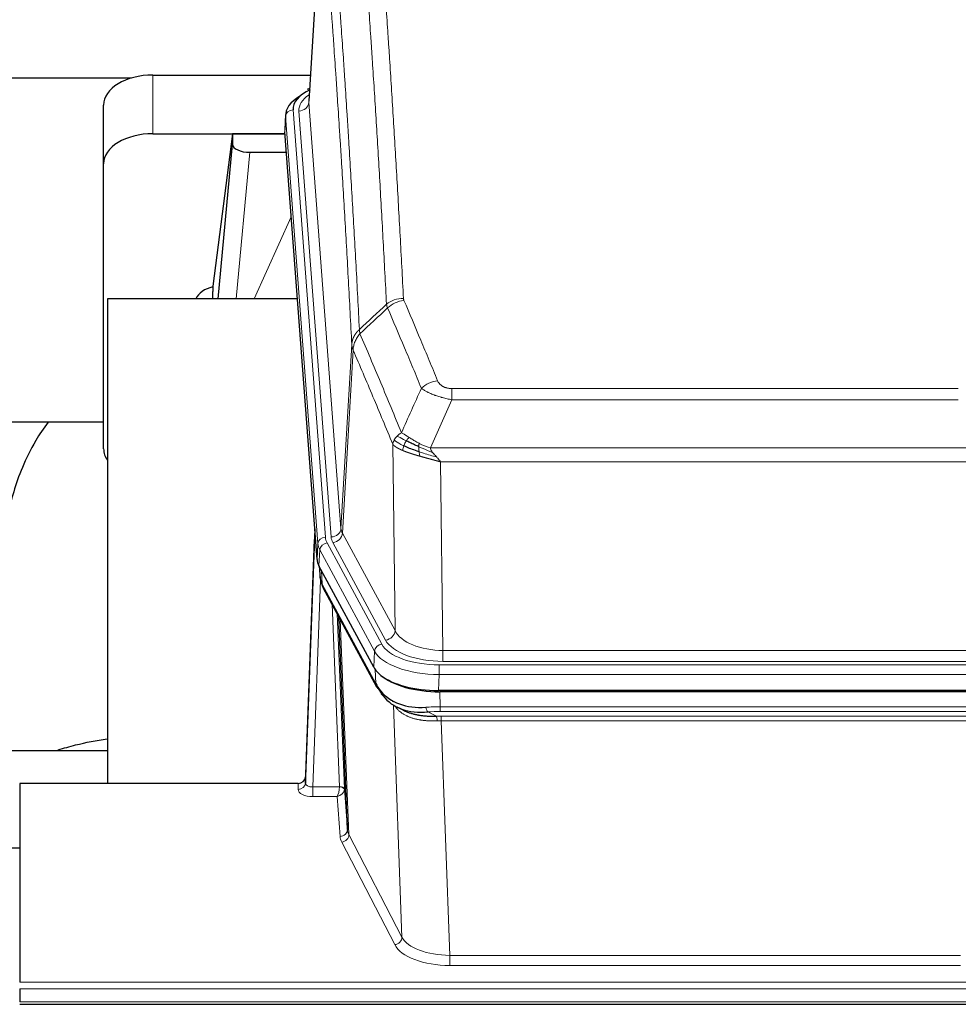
# Model space of a CAD drawing. Header units: inches. Extents: x 0 to 23760, y -13 to 16800.
# Tile 157 of 256: x 6397 to 6778, y 14203 to 14602. Entities that reach past the tile are written whole.
import ezdxf

# ---------------------------------------------------------------- set-up
doc = ezdxf.new("R2010")
doc.units = ezdxf.units.IN
doc.layers.add('1', color=7, linetype='Continuous', true_color=0xffffff)

msp = doc.modelspace()

# ---------------------------------------------------------------- linework, layer by layer
at = {"layer": '1', "color": 2, "linetype": 'Continuous', "lineweight": 25}
for p, q in [((6519.768, 14655.886), (6514.518, 14569.25)), ((6451.339, 14579.849), (6515.162, 14579.849)), ((6442.597, 14578.644), (6275.426, 14578.644)), ((6514.83, 14574.393), (6513.886, 14573.957)), ((6431.339, 14543.873), (6431.339, 14567.675)), ((6505.139, 14563.9), (6504.758, 14557.617)), ((6451.339, 14556.047), (6504.826, 14556.047)), ((6483.65, 14555.957), (6475.602, 14494.172)), ((6504.833, 14555.957), (6483.65, 14555.957)), ((6483.65, 14555.957), (6483.65, 14551.726)), ((6517.882, 14383.38), (6504.764, 14556.834)), ((6477.739, 14489.07), (6483.65, 14551.726)), ((6490.623, 14548.506), (6505.394, 14548.506)), ((6431.339, 14428.219), (6431.339, 14543.873)), ((6475.601, 14494.165), (6475.602, 14494.172)), ((6475.601, 14494.165), (6475.601, 14491.98)), ((6509.89, 14489.07), (6432.946, 14489.07)), ((6432.946, 14489.07), (6432.946, 14292.503)), ((6431.32, 14438.991), (6360.914, 14438.991)), ((6516.945, 14395.762), (6513.188, 14295.123)), ((6513.177, 14292.586), (6516.865, 14391.368)), ((6540.921, 14339.588), (6518.666, 14380.803)), ((6518.794, 14380.566), (6519.157, 14375.764)), ((6519.151, 14375.878), (6518.98, 14380.222)), ((6519.151, 14375.878), (6519.157, 14375.764)), ((6520.295, 14371.968), (6542.042, 14331.693)), ((6530.202, 14273.758), (6526.774, 14359.968)), ((6783.489, 14330.15), (6567.083, 14330.15)), ((6782.898, 14329.669), (6567.674, 14329.669)), ((6550.184, 14323.516), (6552.927, 14322.13)), ((6360.949, 14305.841), (6432.946, 14305.841)), ((6397.286, 14292.501), (6397.286, 14211.867)), ((6510.189, 14292.501), (6397.286, 14292.501)), ((6513.188, 14295.123), (6513.177, 14292.586)), ((6528.973, 14290.375), (6530.202, 14273.758)), ((6394.286, 14266.303), (6397.286, 14266.303)), ((6397.286, 14209.133), (6397.286, 14203.885)), ((6397.286, 14202.869), (6954.286, 14202.869))]:
    msp.add_line(p, q, dxfattribs=at)
at = {"layer": '1', "color": 110, "linetype": 'Continuous', "lineweight": 13}
for p, q in [((6519.77, 14655.264), (6514.522, 14568.675)), ((6451.339, 14556.047), (6451.339, 14579.849)), ((6514.522, 14568.675), (6527.589, 14395.902)), ((6508.139, 14565.683), (6521.249, 14392.323)), ((6510.53, 14565.248), (6523.597, 14392.475)), ((6505.145, 14563.113), (6504.764, 14556.834)), ((6518.255, 14389.753), (6505.145, 14563.113)), ((6490.623, 14548.506), (6485.016, 14489.071)), ((6492.428, 14489.071), (6507.369, 14522.385)), ((6527.589, 14395.902), (6531.965, 14470.578)), ((6532.522, 14468.245), (6528.17, 14393.993)), ((6572.615, 14452.697), (6777.957, 14452.697)), ((6572.615, 14448.134), (6572.615, 14452.697)), ((6777.957, 14448.134), (6572.615, 14448.134)), ((6549.522, 14354.449), (6548.564, 14430.1)), ((6563.883, 14428.654), (6786.689, 14428.654)), ((6782.576, 14422.91), (6567.996, 14422.91)), ((6567.996, 14422.91), (6568.964, 14346.414)), ((6528.17, 14393.993), (6549.522, 14354.449)), ((6517.882, 14383.38), (6518.255, 14389.753)), ((6521.947, 14390.032), (6544.121, 14348.966)), ((6545.646, 14350.641), (6524.294, 14390.184)), ((6519.04, 14387.175), (6518.666, 14380.803)), ((6541.214, 14346.11), (6519.04, 14387.175)), ((6518.797, 14380.562), (6519.151, 14375.878)), ((6519.718, 14378.856), (6519.936, 14373.298)), ((6519.3, 14374.906), (6516.169, 14291.054)), ((6519.936, 14373.298), (6541.683, 14333.023)), ((6526.976, 14291.141), (6523.953, 14365.193)), ((6526.08, 14361.253), (6528.973, 14290.375)), ((6527.32, 14358.958), (6530.787, 14271.747)), ((6540.921, 14339.588), (6541.214, 14346.11)), ((6568.964, 14342.001), (6568.964, 14346.414)), ((6568.964, 14346.414), (6781.608, 14346.414)), ((6567.376, 14340.577), (6783.196, 14340.577)), ((6567.376, 14336.672), (6567.376, 14340.577)), ((6781.608, 14342.001), (6568.964, 14342.001)), ((6541.683, 14333.023), (6541.507, 14338.658)), ((6567.376, 14336.672), (6567.083, 14330.15)), ((6783.196, 14336.672), (6567.376, 14336.672)), ((6567.674, 14329.669), (6567.865, 14323.577)), ((6552.272, 14230.132), (6548.836, 14324.272)), ((6562.841, 14321.484), (6566.295, 14319.738)), ((6567.865, 14323.577), (6782.707, 14323.577)), ((6567.865, 14321.712), (6567.865, 14323.577)), ((6782.707, 14321.712), (6567.865, 14321.712)), ((6568.207, 14317.904), (6568.207, 14319.77)), ((6568.207, 14319.77), (6782.365, 14319.77)), ((6782.365, 14317.904), (6568.207, 14317.904)), ((6568.207, 14317.904), (6571.681, 14222.729)), ((6510.178, 14290.053), (6510.189, 14292.501)), ((6516.169, 14291.054), (6516.169, 14287.139)), ((6516.169, 14291.054), (6526.975, 14291.054)), ((6516.169, 14287.139), (6526.012, 14287.139)), ((6527.205, 14270.991), (6526.012, 14287.139)), ((6549.364, 14227.069), (6527.879, 14268.684)), ((6530.787, 14271.747), (6552.272, 14230.132)), ((6571.681, 14222.729), (6778.891, 14222.729)), ((6571.681, 14222.729), (6571.681, 14218.627)), ((6778.891, 14218.627), (6571.681, 14218.627)), ((6397.286, 14211.867), (6954.286, 14211.867)), ((6397.286, 14209.133), (6954.286, 14209.133)), ((6397.286, 14203.885), (6954.286, 14203.885))]:
    msp.add_line(p, q, dxfattribs=at)
at = {"layer": '1', "color": 2, "linetype": 'Continuous', "lineweight": 25}
for centre, major_axis, ratio, start_param, end_param in [((6451.339, 14567.675), (-20, 0), 0.608706, 4.712389, 6.2831853), ((6532.158, 14566.057), (-24.034, 0.016), 0.461198, 5.4992389, 6.318352), ((6515.144, 14571.234), (1.258, -2.724), 0.6272114, 2.6666598, 3.1415983), ((6532.158, 14563.396), (-27.03, 0.194), 0.4633579, 5.618257, 6.3212481), ((6451.339, 14543.873), (-20, 0), 0.608706, 4.712389, 6.2831853), ((6490.677, 14551.751), (7.027, 0.031), 0.4617281, 3.1395348, 4.7027345), ((6478.48, 14486.991), (-10.208, 0), 0.7029015, 4.9983373, 5.9892938), ((6478.48, 14295.606), (-10.152, 515.123), 0.0020796, 5.0973576, 5.1034617), ((6451.339, 14428.219), (-20, 0), 0.608706, 0, 0.4035719), ((6544.902, 14383.819), (27.037, 0.006), 0.4611335, 3.1763491, 3.3855005), ((6546.945, 14356.089), (-27.174, 22.247), 0.2659539, 0.2482955, 0.2802758), ((6545.795, 14385.365), (26.161, 11.46), 0.4493681, 3.0159633, 3.1613144), ((6523.649, 14374.189), (3.584, 1.776), 0.8816114, 2.7716102, 3.1419462), ((6567.141, 14342.634), (27.023, 0.034), 0.4619935, 3.3853572, 3.670307), ((6567.7, 14342.143), (27.01, 0.015), 0.4618579, 3.6271853, 4.7111791), ((6567.141, 14342.634), (27.023, 0.034), 0.4619935, 3.670307, 4.7096668), ((6568.515, 14316.143), (-27.355, 20.182), 0.1876908, 0.3765826, 0.5974134), ((6545.562, 14333.593), (3.52, 1.9), 0.8606628, 3.1415888, 3.5094104), ((6565.819, 14313.281), (-23.434, 19.972), 0.1471226, 0.3626514, 0.5834823), ((6547.339, 14330.911), (3.195, 2.407), 0.6715965, 2.6043549, 3.391291), ((6567.612, 14344.961), (25.329, 12.681), 0.6929209, 3.2824386, 4.1662755), ((6567.612, 14344.961), (23.359, 16.381), 0.7286412, 3.1732971, 4.057134), ((6545.44, 14323.421), (-3.388, -2.127), 0.8041825, 3.1410453, 3.3164277), ((6510.189, 14295.214), (3, 0.002), 0.9042699, 4.7116987, 6.2488686)]:
    msp.add_ellipse(centre, major_axis=major_axis, ratio=ratio, start_param=start_param, end_param=end_param, dxfattribs=at)
at = {"layer": '1', "color": 110, "linetype": 'Continuous', "lineweight": 13}
for centre, major_axis, ratio, start_param, end_param in [((6534.55, 14565.622), (-24.034, 0.016), 0.461198, 5.6862399, 6.318352), ((6510.53, 14568.796), (3.989, 0.302), 0.8864705, 4.6454478, 6.1638843), ((6508.139, 14563.022), (2.991, 0.226), 0.8864705, 1.5038552, 3.0222916), ((6552.919, 14480.949), (-9.987, -0.512), 0.8285973, 4.6699673, 5.4273767), ((6553.106, 14480.157), (-9.188, -3.948), 0.8056434, 4.3791539, 5.1247913), ((6566.768, 14447.696), (-9.245, -3.812), 0.7933159, 4.3962573, 5.1392153), ((6523.597, 14396.023), (3.989, 0.302), 0.8864705, 4.6454478, 6.1638843), ((6547.615, 14396.414), (20.038, 0.241), 0.4621297, 3.1708089, 3.3799603), ((6516.865, 14389.215), (0.214, 6.443), 0.0117452, 0.5090713, 1.2305416), ((6521.249, 14389.662), (2.991, 0.226), 0.8864705, 1.5038552, 3.0222916), ((6545.267, 14392.713), (24.033, 0.005), 0.4611335, 3.1763491, 3.3855005), ((6547.615, 14392.866), (24.033, 0.005), 0.4611335, 3.1763491, 3.3855005), ((6524.294, 14393.732), (3.52, 1.9), 0.8606628, 4.2773553, 5.7957917), ((6519.864, 14391.277), (2.998, -0.112), 0.4302668, 3.1576572, 3.7226285), ((6545.267, 14390.052), (-27.028, 0.171), 0.4605352, 0.0378207, 0.2469722), ((6521.947, 14387.371), (2.64, 1.425), 0.8606628, 1.1357626, 2.6541991), ((6546.945, 14356.089), (-27.538, 20.422), 0.1820487, 0.3394762, 0.3714565), ((6523.815, 14373.869), (3.52, 1.9), 0.8606628, 2.7414655, 3.1415888), ((6545.646, 14354.189), (3.52, 1.9), 0.8606628, 4.2773553, 5.7957917), ((6568.885, 14357.022), (-20.002, 0.126), 0.5302672, 0.2567917, 1.5781041), ((6544.121, 14346.305), (2.64, 1.425), 0.8606628, 1.1357626, 2.6541991), ((6567.427, 14351.674), (24.02, 0.03), 0.4619935, 3.3853572, 4.7096668), ((6568.885, 14353.474), (-24.002, 0.049), 0.477994, 0.2537759, 1.5750883), ((6567.427, 14349.013), (-27.018, 0.111), 0.4567867, 0.246464, 1.5707737), ((6545.562, 14333.593), (3.52, 1.9), 0.8606628, 2.7414655, 3.1415888), ((6568.515, 14316.143), (-27.015, 0.091), 0.2751837, 4.7373543, 4.9581852), ((6562.841, 14325.319), (-0.368, 3.983), 0.2964475, 2.0527062, 2.8396422), ((6568.515, 14312.308), (-23.017, 0.318), 0.4083138, 4.7462544, 4.9670852), ((6568.997, 14309.957), (-24.025, 0.387), 0.4081206, 4.7518286, 4.8316761), ((6566.295, 14315.903), (0.131, -3.998), 0.1099517, 2.0830946, 2.8518059), ((6568.997, 14306.122), (-20.023, 0.877), 0.5868264, 4.777515, 4.8573625), ((6510.178, 14292.677), (-3, 0.013), 0.8746179, 1.5745081, 3.1116779), ((6516.182, 14292.677), (3.004, 0.138), 0.5390598, 3.1127167, 4.683513), ((6516.182, 14290.053), (6.003, 0.008), 0.4854373, 3.1388974, 4.7096937), ((6526.012, 14289.763), (0.506, 2.997), 0.2740591, 3.694004, 5.2037138), ((6526.012, 14289.763), (2.669, 1.608), 0.8008031, 4.262859, 5.7725688), ((6525.976, 14291.11), (-1.001, 0.011), 0.9036695, 3.0924532, 3.1882188), ((6526.975, 14290.193), (1.996, -0.13), 0.4297663, 0.0674602, 1.5988341), ((6526.976, 14290.28), (1.998, 0.082), 0.4302193, 0.0160628, 1.553239), ((6525.976, 14290.249), (2.996, 0.15), 0.8842154, 6.1784611, 6.2742266), ((6527.205, 14273.615), (-2.992, -0.221), 0.8740585, 1.5062672, 3.1117425), ((6550.205, 14274.012), (-20.016, 0.121), 0.4848834, 0.0387668, 0.248091), ((6550.205, 14271.388), (-23.014, 0.002), 0.4845187, 0.0358431, 0.2451673), ((6527.879, 14271.308), (-2.666, -1.376), 0.8484453, 1.1579292, 2.76165), ((6549.364, 14229.693), (-2.666, -1.376), 0.8484453, 1.1579292, 2.76165), ((6571.687, 14232.402), (-20.013, 0.104), 0.483363, 0.2476114, 1.5729934), ((6571.687, 14229.779), (23.012, 0.004), 0.4845836, 3.3866449, 4.7120269)]:
    msp.add_ellipse(centre, major_axis=major_axis, ratio=ratio, start_param=start_param, end_param=end_param, dxfattribs=at)
for points, knots in [([(6540.961, 14671.89), (6541.518, 14665.27), (6542.619, 14651.78), (6544.226, 14630.795), (6545.269, 14616.306), (6546.039, 14605.252), (6546.422, 14599.678), (6546.8, 14594.033), (6547.051, 14590.255), (6547.177, 14588.358), (6547.8, 14578.833), (6548.291, 14571.092), (6549.017, 14559.296), (6549.257, 14555.335), (6549.732, 14547.352), (6549.968, 14543.331), (6550.67, 14531.178), (6551.591, 14514.736), (6552.481, 14497.817), (6552.919, 14489.239)], [0, 0, 0, 0, 0.125, 0.25, 0.375, 0.375, 0.4375, 0.46875, 0.46875, 0.5, 0.5, 0.625, 0.625, 0.6875, 0.6875, 0.75, 0.75, 0.875, 1, 1, 1, 1]), ([(6546.051, 14486.862), (6545.613, 14495.431), (6544.722, 14512.329), (6543.8, 14528.752), (6543.097, 14540.891), (6542.861, 14544.907), (6542.384, 14552.881), (6542.144, 14556.837), (6541.418, 14568.619), (6540.926, 14576.351), (6540.301, 14585.865), (6540.176, 14587.76), (6539.925, 14591.534), (6539.546, 14597.172), (6539.163, 14602.739), (6538.391, 14613.781), (6537.347, 14628.253), (6535.738, 14649.214), (6534.635, 14662.688), (6534.077, 14669.301)], [0, 0, 0, 0, 0.125, 0.25, 0.25, 0.3125, 0.3125, 0.375, 0.375, 0.5, 0.5, 0.53125, 0.53125, 0.5625, 0.625, 0.625, 0.75, 0.875, 1, 1, 1, 1]), ([(6522.826, 14661.88), (6523.397, 14655.189), (6524.525, 14641.547), (6526.17, 14620.305), (6527.236, 14605.626), (6528.025, 14594.422), (6528.416, 14588.772), (6528.867, 14582.095), (6529.06, 14579.215), (6529.188, 14577.291), (6529.252, 14576.327), (6529.57, 14571.497), (6529.95, 14565.654), (6530.388, 14558.754), (6530.575, 14555.779), (6530.699, 14553.791), (6530.761, 14552.796), (6531.317, 14543.818), (6532.29, 14527.61), (6533.7, 14502.558), (6534.609, 14485.362), (6535.055, 14476.64)], [0, 0, 0, 0, 0.125, 0.25, 0.375, 0.375, 0.4375, 0.46875, 0.484375, 0.484375, 0.5, 0.5, 0.5625, 0.59375, 0.609375, 0.609375, 0.625, 0.625, 0.75, 0.875, 1, 1, 1, 1]), ([(6531.965, 14470.578), (6531.52, 14479.272), (6530.615, 14496.414), (6529.208, 14521.388), (6528.238, 14537.546), (6527.683, 14546.497), (6527.621, 14547.489), (6527.498, 14549.471), (6527.312, 14552.437), (6526.875, 14559.316), (6526.496, 14565.142), (6526.178, 14569.957), (6526.115, 14570.918), (6525.987, 14572.836), (6525.795, 14575.708), (6525.345, 14582.365), (6524.955, 14587.999), (6524.169, 14599.17), (6523.105, 14613.806), (6521.464, 14634.987), (6520.34, 14648.591), (6519.77, 14655.264)], [0, 0, 0, 0, 0.125, 0.25, 0.375, 0.375, 0.390625, 0.390625, 0.40625, 0.4375, 0.5, 0.5, 0.515625, 0.515625, 0.53125, 0.5625, 0.625, 0.625, 0.75, 0.875, 1, 1, 1, 1]), ([(6553.106, 14488.444), (6553.051, 14488.574), (6553.007, 14488.706), (6552.945, 14488.971), (6552.926, 14489.104), (6552.919, 14489.239)], [0, 0, 0, 0, 0.5, 0.5, 1, 1, 1, 1]), ([(6553.106, 14488.444), (6555.392, 14483.103), (6557.673, 14477.716), (6561.089, 14469.568), (6562.226, 14466.841), (6564.499, 14461.363), (6565.634, 14458.613), (6566.768, 14455.851)], [0, 0, 0, 0, 0.5, 0.5, 0.75, 0.75, 1, 1, 1, 1]), ([(6560.188, 14452.794), (6559.052, 14455.553), (6557.916, 14458.3), (6555.641, 14463.773), (6554.502, 14466.498), (6551.082, 14474.639), (6548.798, 14480.021), (6546.51, 14485.357)], [0, 0, 0, 0, 0.25, 0.25, 0.5, 0.5, 1, 1, 1, 1]), ([(6531.965, 14470.578), (6531.966, 14470.593), (6531.968, 14470.623), (6531.971, 14470.668), (6531.974, 14470.713), (6531.978, 14470.758), (6531.982, 14470.802), (6531.986, 14470.847), (6531.99, 14470.892), (6531.995, 14470.937), (6532, 14470.981), (6532.005, 14471.026), (6532.01, 14471.071), (6532.016, 14471.115), (6532.021, 14471.16), (6532.028, 14471.205), (6532.034, 14471.249), (6532.041, 14471.294), (6532.047, 14471.338), (6532.055, 14471.383), (6532.062, 14471.427), (6532.069, 14471.472), (6532.077, 14471.516), (6532.085, 14471.561), (6532.094, 14471.605), (6532.102, 14471.649), (6532.111, 14471.694), (6532.12, 14471.738), (6532.13, 14471.782), (6532.139, 14471.826), (6532.149, 14471.871), (6532.159, 14471.915), (6532.17, 14471.959), (6532.18, 14472.003), (6532.191, 14472.047), (6532.202, 14472.091), (6532.214, 14472.134), (6532.225, 14472.178), (6532.237, 14472.222), (6532.249, 14472.266), (6532.262, 14472.31), (6532.274, 14472.353), (6532.287, 14472.397), (6532.3, 14472.44), (6532.314, 14472.484), (6532.327, 14472.527), (6532.341, 14472.571), (6532.355, 14472.614), (6532.37, 14472.657), (6532.384, 14472.7), (6532.399, 14472.743), (6532.414, 14472.787), (6532.429, 14472.83), (6532.445, 14472.872), (6532.461, 14472.915), (6532.477, 14472.958), (6532.493, 14473.001), (6532.51, 14473.044), (6532.526, 14473.086), (6532.543, 14473.129), (6532.561, 14473.171), (6532.578, 14473.214), (6532.596, 14473.256), (6532.614, 14473.298), (6532.632, 14473.34), (6532.65, 14473.382), (6532.669, 14473.425), (6532.688, 14473.466), (6532.707, 14473.508), (6532.726, 14473.55), (6532.746, 14473.592), (6532.766, 14473.633), (6532.786, 14473.675), (6532.806, 14473.716), (6532.827, 14473.758), (6532.847, 14473.799), (6532.875, 14473.852), (6532.908, 14473.917), (6532.949, 14473.994), (6532.991, 14474.071), (6533.033, 14474.147), (6533.077, 14474.223), (6533.121, 14474.298), (6533.165, 14474.374), (6533.211, 14474.449), (6533.257, 14474.523), (6533.304, 14474.597), (6533.352, 14474.671), (6533.401, 14474.745), (6533.45, 14474.818), (6533.501, 14474.891), (6533.552, 14474.963), (6533.603, 14475.036), (6533.656, 14475.107), (6533.709, 14475.179), (6533.763, 14475.25), (6533.817, 14475.32), (6533.873, 14475.39), (6533.929, 14475.46), (6533.986, 14475.529), (6534.043, 14475.598), (6534.101, 14475.667), (6534.16, 14475.735), (6534.22, 14475.803), (6534.28, 14475.87), (6534.341, 14475.937), (6534.403, 14476.003), (6534.465, 14476.069), (6534.528, 14476.134), (6534.591, 14476.199), (6534.656, 14476.264), (6534.721, 14476.328), (6534.786, 14476.391), (6534.852, 14476.454), (6534.919, 14476.517), (6534.987, 14476.579), (6535.032, 14476.62), (6535.055, 14476.64)], [0, 0, 0, 0, 0.0066687, 0.0133374, 0.0200061, 0.0266746, 0.0333432, 0.0400116, 0.0466801, 0.0533484, 0.0600168, 0.066685, 0.0733532, 0.0800214, 0.0866895, 0.0933575, 0.1000255, 0.1066935, 0.1133614, 0.1200292, 0.126697, 0.1333647, 0.1400324, 0.1467001, 0.1533676, 0.1600352, 0.1667026, 0.1733701, 0.1800374, 0.1867047, 0.193372, 0.2000392, 0.2067064, 0.2133735, 0.2200405, 0.2267075, 0.2333745, 0.2400414, 0.2467082, 0.253375, 0.2600418, 0.2667085, 0.2733751, 0.2800417, 0.2867082, 0.2933747, 0.3000412, 0.3067075, 0.3133739, 0.3200401, 0.3267064, 0.3333725, 0.3400387, 0.3467047, 0.3533708, 0.3600367, 0.3667026, 0.3733685, 0.3800343, 0.3867001, 0.3933658, 0.4000315, 0.4066971, 0.4133626, 0.4200281, 0.4266936, 0.433359, 0.4400243, 0.4466896, 0.4533549, 0.4600201, 0.4666852, 0.4733503, 0.4800154, 0.4866804, 0.4933453, 0.5000102, 0.5125098, 0.5250093, 0.5375088, 0.5500082, 0.5625077, 0.5750071, 0.5875066, 0.600006, 0.6125054, 0.6250049, 0.6375043, 0.6500037, 0.6625032, 0.6750026, 0.6875021, 0.7000016, 0.7125011, 0.7250006, 0.7375001, 0.7499997, 0.7624993, 0.7749989, 0.7874985, 0.7999982, 0.812498, 0.8249977, 0.8374975, 0.8499974, 0.8624973, 0.8749972, 0.8874972, 0.8999973, 0.9124974, 0.9249976, 0.9374978, 0.9499981, 0.9624985, 0.9749989, 0.9874994, 1, 1, 1, 1]), ([(6535.267, 14474.903), (6535.192, 14475.197), (6535.149, 14475.499), (6535.091, 14476.089), (6535.075, 14476.376), (6535.055, 14476.64)], [0, 0, 0, 0, 0.5, 0.5, 1, 1, 1, 1]), ([(6532.522, 14468.245), (6532.543, 14468.828), (6532.621, 14469.416), (6532.884, 14470.582), (6533.07, 14471.161), (6533.541, 14472.293), (6533.827, 14472.845), (6534.485, 14473.909), (6534.858, 14474.42), (6535.267, 14474.903)], [0, 0, 0, 0, 0.25, 0.25, 0.5, 0.5, 0.75, 0.75, 1, 1, 1, 1]), ([(6535.267, 14474.903), (6538.089, 14468.348), (6540.905, 14461.724), (6545.118, 14451.684), (6546.521, 14448.32), (6549.323, 14441.559), (6550.723, 14438.161), (6552.12, 14434.746)], [0, 0, 0, 0, 0.5, 0.5, 0.75, 0.75, 1, 1, 1, 1]), ([(6532.522, 14468.245), (6532.517, 14468.257), (6532.506, 14468.282), (6532.491, 14468.321), (6532.476, 14468.359), (6532.461, 14468.399), (6532.445, 14468.439), (6532.43, 14468.479), (6532.415, 14468.521), (6532.399, 14468.563), (6532.384, 14468.605), (6532.369, 14468.648), (6532.353, 14468.692), (6532.338, 14468.736), (6532.323, 14468.781), (6532.307, 14468.827), (6532.292, 14468.873), (6532.277, 14468.92), (6532.262, 14468.968), (6532.248, 14469.016), (6532.233, 14469.064), (6532.219, 14469.114), (6532.204, 14469.164), (6532.19, 14469.214), (6532.176, 14469.266), (6532.163, 14469.317), (6532.149, 14469.37), (6532.129, 14469.454), (6532.103, 14469.566), (6532.074, 14469.703), (6532.051, 14469.831), (6532.031, 14469.948), (6532.016, 14470.055), (6532.003, 14470.152), (6531.993, 14470.239), (6531.985, 14470.316), (6531.979, 14470.383), (6531.974, 14470.44), (6531.971, 14470.487), (6531.968, 14470.524), (6531.967, 14470.551), (6531.966, 14470.568), (6531.965, 14470.576), (6531.965, 14470.578)], [0, 0, 0, 0, 0.0155037, 0.0313049, 0.0474035, 0.0637997, 0.0804935, 0.097485, 0.1147743, 0.1323613, 0.1502462, 0.1684289, 0.1869096, 0.2056883, 0.224765, 0.2441397, 0.2638126, 0.2837835, 0.3040527, 0.32462, 0.3454856, 0.3666494, 0.3881116, 0.409872, 0.4319308, 0.454288, 0.4769435, 0.4998975, 0.5635611, 0.6228928, 0.6778927, 0.7285606, 0.7748966, 0.8169007, 0.8545729, 0.8879131, 0.9169214, 0.9415977, 0.9619421, 0.9779545, 0.989635, 0.9969835, 1, 1, 1, 1]), ([(6548.564, 14430.1), (6547.233, 14433.341), (6545.901, 14436.566), (6543.233, 14442.986), (6541.898, 14446.18), (6537.887, 14455.717), (6535.207, 14462.012), (6532.522, 14468.245)], [0, 0, 0, 0, 0.25, 0.25, 0.5, 0.5, 1, 1, 1, 1]), ([(6572.615, 14452.697), (6572.432, 14452.697), (6572.25, 14452.702), (6571.886, 14452.72), (6571.706, 14452.735), (6571.351, 14452.773), (6571.175, 14452.797), (6570.829, 14452.855), (6570.658, 14452.89), (6570.447, 14452.94), (6570.405, 14452.95), (6570.321, 14452.971), (6570.197, 14453.004), (6570.075, 14453.04), (6569.836, 14453.115), (6569.528, 14453.224), (6569.241, 14453.351), (6569.068, 14453.436), (6569.034, 14453.453), (6568.966, 14453.489), (6568.932, 14453.506), (6568.832, 14453.561), (6568.767, 14453.598), (6568.578, 14453.711), (6568.458, 14453.789), (6568.232, 14453.952), (6568.125, 14454.036), (6567.922, 14454.208), (6567.826, 14454.297), (6567.713, 14454.411), (6567.691, 14454.434), (6567.647, 14454.48), (6567.625, 14454.504), (6567.562, 14454.574), (6567.521, 14454.621), (6567.402, 14454.762), (6567.329, 14454.858), (6567.192, 14455.051), (6567.128, 14455.149), (6566.951, 14455.445), (6566.852, 14455.647), (6566.768, 14455.851)], [0, 0, 0, 0, 0.0625, 0.0625, 0.125, 0.125, 0.1875, 0.1875, 0.25, 0.25, 0.265625, 0.265625, 0.28125, 0.3125, 0.3125, 0.375, 0.4375, 0.4375, 0.453125, 0.453125, 0.46875, 0.46875, 0.5, 0.5, 0.5625, 0.5625, 0.625, 0.625, 0.6875, 0.6875, 0.703125, 0.703125, 0.71875, 0.71875, 0.75, 0.75, 0.8125, 0.8125, 0.875, 0.875, 1, 1, 1, 1]), ([(6572.615, 14448.134), (6572.28, 14448.194), (6571.947, 14448.258), (6571.284, 14448.391), (6570.955, 14448.461), (6569.98, 14448.678), (6569.342, 14448.834), (6568.639, 14449.023), (6568.561, 14449.044), (6568.406, 14449.087), (6568.328, 14449.108), (6568.097, 14449.174), (6567.944, 14449.218), (6567.489, 14449.351), (6566.895, 14449.534), (6566.322, 14449.725), (6565.901, 14449.873), (6565.692, 14449.947), (6565.487, 14450.023), (6565.35, 14450.073), (6565.282, 14450.099), (6564.677, 14450.329), (6564.169, 14450.539), (6563.45, 14450.863), (6563.217, 14450.972), (6562.879, 14451.138), (6562.768, 14451.194), (6562.549, 14451.306), (6562.442, 14451.362), (6561.915, 14451.644), (6561.526, 14451.871), (6560.812, 14452.33), (6560.485, 14452.561), (6560.188, 14452.794)], [0, 0, 0, 0, 0.0625, 0.0625, 0.125, 0.125, 0.25, 0.25, 0.265625, 0.265625, 0.28125, 0.28125, 0.3125, 0.3125, 0.375, 0.4375, 0.4375, 0.46875, 0.484375, 0.484375, 0.5, 0.5, 0.625, 0.625, 0.6875, 0.6875, 0.71875, 0.71875, 0.75, 0.75, 0.875, 0.875, 1, 1, 1, 1]), ([(6548.564, 14430.1), (6548.621, 14430.386), (6548.703, 14430.673), (6548.917, 14431.246), (6549.048, 14431.531), (6549.203, 14431.813)], [0, 0, 0, 0, 0.5, 0.5, 1, 1, 1, 1]), ([(6549.203, 14431.813), (6549.36, 14432.088), (6549.539, 14432.36), (6549.944, 14432.891), (6550.168, 14433.15), (6550.414, 14433.401)], [0, 0, 0, 0, 0.5, 0.5, 1, 1, 1, 1]), ([(6553.086, 14429.397), (6552.651, 14429.601), (6552.241, 14429.805), (6550.711, 14430.621), (6549.816, 14431.229), (6549.203, 14431.813)], [0, 0, 0, 0, 0.25, 0.25, 1, 1, 1, 1]), ([(6550.414, 14433.401), (6550.659, 14433.645), (6550.926, 14433.881), (6551.496, 14434.33), (6551.8, 14434.544), (6552.12, 14434.746)], [0, 0, 0, 0, 0.5, 0.5, 1, 1, 1, 1]), ([(6554.072, 14431.47), (6553.7, 14431.658), (6553.344, 14431.841), (6551.983, 14432.546), (6551.112, 14433.018), (6550.414, 14433.401)], [0, 0, 0, 0, 0.25, 0.25, 1, 1, 1, 1]), ([(6555.296, 14432.851), (6554.997, 14433.044), (6554.707, 14433.233), (6553.58, 14433.953), (6552.814, 14434.419), (6552.12, 14434.746)], [0, 0, 0, 0, 0.25, 0.25, 1, 1, 1, 1]), ([(6554.072, 14431.47), (6554.17, 14431.626), (6554.272, 14431.773), (6554.529, 14432.117), (6554.686, 14432.301), (6554.997, 14432.617), (6555.15, 14432.749), (6555.296, 14432.851)], [0, 0, 0, 0, 0.25, 0.25, 0.625, 0.625, 1, 1, 1, 1]), ([(6559.265, 14430.443), (6559.085, 14430.539), (6558.907, 14430.636), (6558.199, 14431.031), (6557.685, 14431.337), (6556.691, 14431.951), (6556.211, 14432.258), (6555.597, 14432.655), (6555.445, 14432.754), (6555.296, 14432.851)], [0, 0, 0, 0, 0.125, 0.125, 0.5, 0.5, 0.875, 0.875, 1, 1, 1, 1]), ([(6552.596, 14427.552), (6552.584, 14427.557), (6552.561, 14427.566), (6552.526, 14427.581), (6552.491, 14427.596), (6552.455, 14427.612), (6552.419, 14427.627), (6552.382, 14427.643), (6552.345, 14427.659), (6552.308, 14427.675), (6552.27, 14427.692), (6552.232, 14427.708), (6552.194, 14427.725), (6552.155, 14427.742), (6552.116, 14427.76), (6552.076, 14427.777), (6552.036, 14427.795), (6551.996, 14427.813), (6551.956, 14427.831), (6551.915, 14427.85), (6551.874, 14427.869), (6551.833, 14427.888), (6551.791, 14427.907), (6551.749, 14427.926), (6551.707, 14427.946), (6551.665, 14427.966), (6551.622, 14427.986), (6551.579, 14428.007), (6551.536, 14428.027), (6551.492, 14428.048), (6551.449, 14428.069), (6551.405, 14428.091), (6551.361, 14428.113), (6551.317, 14428.135), (6551.272, 14428.157), (6551.227, 14428.179), (6551.183, 14428.202), (6551.138, 14428.225), (6551.093, 14428.248), (6551.047, 14428.271), (6551.002, 14428.295), (6550.956, 14428.319), (6550.911, 14428.343), (6550.865, 14428.368), (6550.819, 14428.392), (6550.773, 14428.417), (6550.727, 14428.443), (6550.681, 14428.468), (6550.635, 14428.494), (6550.589, 14428.52), (6550.543, 14428.546), (6550.496, 14428.573), (6550.45, 14428.6), (6550.404, 14428.627), (6550.358, 14428.654), (6550.311, 14428.682), (6550.265, 14428.71), (6550.219, 14428.738), (6550.173, 14428.767), (6550.127, 14428.795), (6550.081, 14428.825), (6550.035, 14428.854), (6549.99, 14428.883), (6549.944, 14428.913), (6549.899, 14428.944), (6549.853, 14428.974), (6549.808, 14429.005), (6549.763, 14429.036), (6549.718, 14429.067), (6549.674, 14429.099), (6549.629, 14429.13), (6549.585, 14429.163), (6549.541, 14429.195), (6549.498, 14429.228), (6549.454, 14429.261), (6549.411, 14429.294), (6549.368, 14429.328), (6549.326, 14429.361), (6549.284, 14429.396), (6549.242, 14429.43), (6549.2, 14429.465), (6549.159, 14429.5), (6549.118, 14429.535), (6549.078, 14429.571), (6549.038, 14429.607), (6548.999, 14429.643), (6548.959, 14429.679), (6548.921, 14429.716), (6548.883, 14429.753), (6548.845, 14429.791), (6548.808, 14429.828), (6548.771, 14429.866), (6548.735, 14429.904), (6548.7, 14429.943), (6548.665, 14429.982), (6548.631, 14430.021), (6548.597, 14430.06), (6548.575, 14430.087), (6548.564, 14430.1)], [0, 0, 0, 0, 0.0060657, 0.012223, 0.0184718, 0.0248123, 0.0312443, 0.0377679, 0.0443831, 0.0510899, 0.0578883, 0.0647782, 0.0717598, 0.0788329, 0.0859977, 0.093254, 0.1006019, 0.1080414, 0.1155725, 0.1231952, 0.1309095, 0.1387154, 0.1466129, 0.1546019, 0.1626826, 0.1708549, 0.1791188, 0.1874742, 0.1959213, 0.20446, 0.2130903, 0.2218121, 0.2306256, 0.2395307, 0.2485274, 0.2576156, 0.2667955, 0.276067, 0.2854301, 0.2948848, 0.3044311, 0.314069, 0.3237985, 0.3336196, 0.3435324, 0.3535367, 0.3636326, 0.3738202, 0.3840993, 0.3944701, 0.4049324, 0.4154864, 0.426132, 0.4368691, 0.4476979, 0.4586183, 0.4696303, 0.480734, 0.4919292, 0.503216, 0.5145945, 0.5260645, 0.5376262, 0.5492795, 0.5610244, 0.5728609, 0.584789, 0.5968087, 0.60892, 0.621123, 0.6334175, 0.6458037, 0.6582815, 0.6708509, 0.6835119, 0.6962645, 0.7091087, 0.7220445, 0.735072, 0.748191, 0.7614017, 0.774704, 0.7880979, 0.8015834, 0.8151605, 0.8288293, 0.8425896, 0.8564416, 0.8703852, 0.8844204, 0.8985472, 0.9127656, 0.9270756, 0.9414773, 0.9559705, 0.9705554, 0.9852319, 1, 1, 1, 1]), ([(6552.596, 14427.552), (6552.631, 14427.732), (6552.674, 14427.937), (6552.779, 14428.383), (6552.842, 14428.625), (6552.968, 14429.047), (6553.024, 14429.221), (6553.086, 14429.397)], [0, 0, 0, 0, 0.375, 0.375, 0.75, 0.75, 1, 1, 1, 1]), ([(6559.599, 14425.22), (6559.577, 14425.226), (6559.533, 14425.239), (6559.467, 14425.257), (6559.401, 14425.276), (6559.335, 14425.295), (6559.269, 14425.314), (6559.202, 14425.333), (6559.136, 14425.352), (6559.07, 14425.371), (6559.004, 14425.39), (6558.937, 14425.409), (6558.871, 14425.428), (6558.804, 14425.447), (6558.738, 14425.467), (6558.671, 14425.486), (6558.604, 14425.505), (6558.538, 14425.525), (6558.471, 14425.544), (6558.404, 14425.564), (6558.337, 14425.583), (6558.271, 14425.603), (6558.204, 14425.623), (6558.137, 14425.643), (6558.07, 14425.662), (6558.003, 14425.682), (6557.936, 14425.702), (6557.869, 14425.722), (6557.802, 14425.742), (6557.735, 14425.762), (6557.668, 14425.782), (6557.601, 14425.803), (6557.534, 14425.823), (6557.467, 14425.843), (6557.399, 14425.864), (6557.332, 14425.884), (6557.265, 14425.904), (6557.198, 14425.925), (6557.131, 14425.946), (6557.064, 14425.966), (6556.997, 14425.987), (6556.93, 14426.008), (6556.863, 14426.029), (6556.796, 14426.05), (6556.729, 14426.071), (6556.662, 14426.092), (6556.595, 14426.113), (6556.528, 14426.134), (6556.461, 14426.155), (6556.394, 14426.176), (6556.327, 14426.198), (6556.26, 14426.219), (6556.193, 14426.241), (6556.126, 14426.262), (6556.06, 14426.284), (6555.993, 14426.305), (6555.926, 14426.327), (6555.86, 14426.349), (6555.793, 14426.371), (6555.727, 14426.393), (6555.66, 14426.415), (6555.594, 14426.437), (6555.527, 14426.459), (6555.461, 14426.481), (6555.395, 14426.503), (6555.329, 14426.526), (6555.263, 14426.548), (6555.197, 14426.57), (6555.131, 14426.593), (6555.065, 14426.615), (6555, 14426.638), (6554.934, 14426.661), (6554.868, 14426.684), (6554.803, 14426.707), (6554.738, 14426.729), (6554.672, 14426.752), (6554.607, 14426.776), (6554.542, 14426.799), (6554.477, 14426.822), (6554.412, 14426.845), (6554.348, 14426.869), (6554.283, 14426.892), (6554.219, 14426.915), (6554.154, 14426.939), (6554.09, 14426.963), (6554.026, 14426.986), (6553.962, 14427.01), (6553.898, 14427.034), (6553.835, 14427.058), (6553.771, 14427.082), (6553.708, 14427.106), (6553.645, 14427.13), (6553.582, 14427.154), (6553.519, 14427.179), (6553.456, 14427.203), (6553.393, 14427.227), (6553.331, 14427.252), (6553.269, 14427.276), (6553.206, 14427.301), (6553.145, 14427.326), (6553.083, 14427.351), (6553.021, 14427.375), (6552.96, 14427.4), (6552.899, 14427.425), (6552.838, 14427.451), (6552.777, 14427.476), (6552.716, 14427.501), (6552.656, 14427.526), (6552.616, 14427.543), (6552.596, 14427.552)], [0, 0, 0, 0, 0.0082024, 0.0164263, 0.0246716, 0.0329384, 0.0412265, 0.0495362, 0.0578672, 0.0662198, 0.0745938, 0.0829892, 0.0914062, 0.0998446, 0.1083045, 0.1167859, 0.1252887, 0.1338131, 0.1423589, 0.1509263, 0.1595151, 0.1681255, 0.1767574, 0.1854108, 0.1940858, 0.2027822, 0.2115002, 0.2202398, 0.2290008, 0.2377835, 0.2465876, 0.2554134, 0.2642606, 0.2731295, 0.2820199, 0.2909319, 0.2998654, 0.3088206, 0.3177973, 0.3267956, 0.3358154, 0.3448569, 0.35392, 0.3630047, 0.3721109, 0.3812388, 0.3903883, 0.3995594, 0.4087522, 0.4179665, 0.4272025, 0.4364601, 0.4457393, 0.4550402, 0.4643627, 0.4737069, 0.4830727, 0.4924601, 0.5018692, 0.5113, 0.5207524, 0.5302265, 0.5397222, 0.5492397, 0.5587788, 0.5683395, 0.577922, 0.5875261, 0.5971519, 0.6067994, 0.6164686, 0.6261595, 0.6358721, 0.6456064, 0.6553624, 0.6651401, 0.6749395, 0.6847606, 0.6946034, 0.704468, 0.7143542, 0.7242622, 0.734192, 0.7441434, 0.7541166, 0.7641115, 0.7741282, 0.7841666, 0.7942268, 0.8043087, 0.8144123, 0.8245377, 0.8346848, 0.8448538, 0.8550444, 0.8652568, 0.875491, 0.885747, 0.8960247, 0.9063242, 0.9166455, 0.9269886, 0.9373534, 0.9477401, 0.9581485, 0.9685787, 0.9790306, 0.9895044, 1, 1, 1, 1]), ([(6553.086, 14429.397), (6553.117, 14429.486), (6553.149, 14429.575), (6553.284, 14429.932), (6553.397, 14430.202), (6553.646, 14430.731), (6553.782, 14430.989), (6553.974, 14431.313), (6554.022, 14431.393), (6554.072, 14431.47)], [0, 0, 0, 0, 0.125, 0.125, 0.5, 0.5, 0.875, 0.875, 1, 1, 1, 1]), ([(6559.115, 14429.073), (6559.113, 14429.228), (6559.115, 14429.376), (6559.128, 14429.72), (6559.144, 14429.903), (6559.193, 14430.216), (6559.225, 14430.345), (6559.265, 14430.443)], [0, 0, 0, 0, 0.25, 0.25, 0.625, 0.625, 1, 1, 1, 1]), ([(6564.754, 14426.756), (6563.344, 14427.278), (6561.907, 14427.861), (6560.036, 14428.666), (6559.573, 14428.869), (6559.115, 14429.073)], [0, 0, 0, 0, 0.75, 0.75, 1, 1, 1, 1]), ([(6559.284, 14427.013), (6559.272, 14427.1), (6559.26, 14427.188), (6559.215, 14427.541), (6559.187, 14427.809), (6559.143, 14428.335), (6559.128, 14428.592), (6559.118, 14428.916), (6559.116, 14428.996), (6559.115, 14429.073)], [0, 0, 0, 0, 0.125, 0.125, 0.5, 0.5, 0.875, 0.875, 1, 1, 1, 1]), ([(6563.883, 14428.654), (6562.663, 14428.92), (6561.487, 14429.362), (6559.993, 14430.066), (6559.626, 14430.251), (6559.265, 14430.443)], [0, 0, 0, 0, 0.75, 0.75, 1, 1, 1, 1]), ([(6564.754, 14426.756), (6564.636, 14426.913), (6564.525, 14427.071), (6564.277, 14427.465), (6564.152, 14427.702), (6563.966, 14428.177), (6563.905, 14428.415), (6563.883, 14428.654)], [0, 0, 0, 0, 0.25, 0.25, 0.625, 0.625, 1, 1, 1, 1]), ([(6559.599, 14425.22), (6559.565, 14425.391), (6559.526, 14425.588), (6559.444, 14426.019), (6559.401, 14426.254), (6559.334, 14426.668), (6559.308, 14426.839), (6559.284, 14427.013)], [0, 0, 0, 0, 0.375, 0.375, 0.75, 0.75, 1, 1, 1, 1]), ([(6566.425, 14424.858), (6564.653, 14425.362), (6562.823, 14425.892), (6560.45, 14426.634), (6559.862, 14426.822), (6559.284, 14427.013)], [0, 0, 0, 0, 0.75, 0.75, 1, 1, 1, 1]), ([(6567.996, 14422.91), (6567.974, 14422.916), (6567.93, 14422.929), (6567.863, 14422.948), (6567.797, 14422.967), (6567.73, 14422.986), (6567.663, 14423.005), (6567.596, 14423.024), (6567.53, 14423.042), (6567.462, 14423.061), (6567.395, 14423.08), (6567.328, 14423.099), (6567.261, 14423.118), (6567.193, 14423.137), (6567.125, 14423.156), (6567.058, 14423.175), (6566.99, 14423.194), (6566.922, 14423.213), (6566.854, 14423.232), (6566.786, 14423.25), (6566.718, 14423.269), (6566.65, 14423.288), (6566.581, 14423.307), (6566.513, 14423.326), (6566.444, 14423.345), (6566.376, 14423.364), (6566.307, 14423.383), (6566.238, 14423.402), (6566.169, 14423.421), (6566.1, 14423.44), (6566.031, 14423.459), (6565.962, 14423.478), (6565.893, 14423.497), (6565.823, 14423.516), (6565.754, 14423.535), (6565.684, 14423.554), (6565.615, 14423.573), (6565.545, 14423.592), (6565.475, 14423.611), (6565.406, 14423.63), (6565.336, 14423.649), (6565.266, 14423.668), (6565.196, 14423.687), (6565.126, 14423.706), (6565.055, 14423.725), (6564.985, 14423.744), (6564.915, 14423.764), (6564.844, 14423.783), (6564.774, 14423.802), (6564.703, 14423.821), (6564.633, 14423.84), (6564.562, 14423.859), (6564.491, 14423.878), (6564.421, 14423.898), (6564.35, 14423.917), (6564.279, 14423.936), (6564.208, 14423.955), (6564.137, 14423.974), (6564.066, 14423.994), (6563.994, 14424.013), (6563.923, 14424.032), (6563.852, 14424.051), (6563.781, 14424.071), (6563.709, 14424.09), (6563.638, 14424.109), (6563.566, 14424.129), (6563.495, 14424.148), (6563.423, 14424.167), (6563.352, 14424.187), (6563.28, 14424.206), (6563.208, 14424.226), (6563.137, 14424.245), (6563.065, 14424.264), (6562.993, 14424.284), (6562.921, 14424.303), (6562.849, 14424.323), (6562.777, 14424.342), (6562.705, 14424.362), (6562.633, 14424.381), (6562.561, 14424.401), (6562.489, 14424.421), (6562.417, 14424.44), (6562.345, 14424.46), (6562.273, 14424.479), (6562.201, 14424.499), (6562.129, 14424.519), (6562.056, 14424.538), (6561.984, 14424.558), (6561.912, 14424.578), (6561.84, 14424.597), (6561.767, 14424.617), (6561.695, 14424.637), (6561.623, 14424.657), (6561.55, 14424.677), (6561.478, 14424.696), (6561.406, 14424.716), (6561.333, 14424.736), (6561.261, 14424.756), (6561.189, 14424.776), (6561.116, 14424.796), (6561.044, 14424.816), (6560.971, 14424.836), (6560.899, 14424.856), (6560.827, 14424.876), (6560.754, 14424.896), (6560.682, 14424.916), (6560.61, 14424.936), (6560.537, 14424.956), (6560.465, 14424.976), (6560.393, 14424.997), (6560.32, 14425.017), (6560.248, 14425.037), (6560.176, 14425.057), (6560.104, 14425.077), (6560.031, 14425.098), (6559.959, 14425.118), (6559.887, 14425.138), (6559.815, 14425.159), (6559.743, 14425.179), (6559.671, 14425.2), (6559.623, 14425.213), (6559.599, 14425.22)], [0, 0, 0, 0, 0.007775, 0.0155603, 0.0233558, 0.0311618, 0.038978, 0.0468046, 0.0546416, 0.0624889, 0.0703466, 0.0782147, 0.0860931, 0.093982, 0.1018813, 0.109791, 0.1177112, 0.1256417, 0.1335828, 0.1415343, 0.1494962, 0.1574687, 0.1654516, 0.173445, 0.1814489, 0.1894634, 0.1974883, 0.2055238, 0.2135699, 0.2216264, 0.2296936, 0.2377713, 0.2458596, 0.2539585, 0.2620679, 0.270188, 0.2783187, 0.28646, 0.2946119, 0.3027745, 0.3109477, 0.3191316, 0.3273261, 0.3355314, 0.3437472, 0.3519738, 0.3602111, 0.3684591, 0.3767178, 0.3849872, 0.3932673, 0.4015582, 0.4098598, 0.4181722, 0.4264954, 0.4348293, 0.443174, 0.4515295, 0.4598958, 0.4682728, 0.4766607, 0.4850594, 0.493469, 0.5018893, 0.5103206, 0.5187626, 0.5272155, 0.5356793, 0.544154, 0.5526395, 0.561136, 0.5696433, 0.5781615, 0.5866906, 0.5952307, 0.6037817, 0.6123436, 0.6209165, 0.6295003, 0.638095, 0.6467007, 0.6553174, 0.6639451, 0.6725838, 0.6812334, 0.6898941, 0.6985657, 0.7072484, 0.7159421, 0.7246468, 0.7333625, 0.7420893, 0.7508272, 0.759576, 0.768336, 0.777107, 0.7858891, 0.7946823, 0.8034866, 0.812302, 0.8211284, 0.829966, 0.8388147, 0.8476746, 0.8565455, 0.8654276, 0.8743209, 0.8832252, 0.8921408, 0.9010675, 0.9100054, 0.9189544, 0.9279147, 0.9368861, 0.9458688, 0.9548626, 0.9638676, 0.9728839, 0.9819114, 0.9909501, 1, 1, 1, 1]), ([(6566.425, 14424.858), (6566.351, 14424.938), (6566.277, 14425.018), (6565.981, 14425.336), (6565.759, 14425.573), (6565.332, 14426.047), (6565.127, 14426.283), (6564.875, 14426.598), (6564.813, 14426.677), (6564.754, 14426.756)], [0, 0, 0, 0, 0.125, 0.125, 0.5, 0.5, 0.875, 0.875, 1, 1, 1, 1]), ([(6567.996, 14422.91), (6567.844, 14423.159), (6567.668, 14423.405), (6567.284, 14423.894), (6567.077, 14424.137), (6566.719, 14424.539), (6566.573, 14424.699), (6566.425, 14424.858)], [0, 0, 0, 0, 0.375, 0.375, 0.75, 0.75, 1, 1, 1, 1]), ([(6566.613, 14317.875), (6566.125, 14317.855), (6565.64, 14317.842), (6564.681, 14317.833), (6564.206, 14317.837), (6563.263, 14317.863), (6562.797, 14317.885), (6561.871, 14317.95), (6561.413, 14317.992), (6560.731, 14318.071), (6560.505, 14318.1), (6560.168, 14318.148), (6560.055, 14318.165), (6559.832, 14318.199), (6559.721, 14318.217), (6559.17, 14318.311), (6558.738, 14318.396), (6557.895, 14318.586), (6557.071, 14318.799), (6556.285, 14319.053), (6555.518, 14319.329), (6555.145, 14319.478), (6554.736, 14319.658), (6554.69, 14319.678), (6554.6, 14319.719), (6554.555, 14319.74), (6554.421, 14319.802), (6554.155, 14319.927), (6553.897, 14320.058), (6553.392, 14320.325), (6553.07, 14320.512), (6552.453, 14320.903), (6552.159, 14321.106), (6551.598, 14321.528), (6551.332, 14321.746), (6550.954, 14322.085), (6550.832, 14322.199), (6550.654, 14322.374), (6550.595, 14322.433), (6550.48, 14322.551), (6550.423, 14322.61), (6550.174, 14322.877), (6549.994, 14323.088), (6549.826, 14323.302)], [0, 0, 0, 0, 0.0672484, 0.0672484, 0.1344967, 0.1344967, 0.2017451, 0.2017451, 0.2689935, 0.2689935, 0.3026176, 0.3026176, 0.3194297, 0.3194297, 0.3362418, 0.3362418, 0.4034902, 0.4034902, 0.4707386, 0.5379869, 0.5379869, 0.6052353, 0.6052353, 0.6136413, 0.6136413, 0.6220474, 0.6220474, 0.6388595, 0.6724837, 0.6724837, 0.739732, 0.739732, 0.8069804, 0.8069804, 0.8742287, 0.8742287, 0.9078529, 0.9078529, 0.924665, 0.924665, 0.9414771, 0.9414771, 1, 1, 1, 1])]:
    msp.add_open_spline(points, degree=3, knots=knots, dxfattribs=at)
for points in [[(6535.055, 14476.64), (6538.72, 14480.049), (6542.385, 14483.456), (6546.051, 14486.862)], [(6546.51, 14485.357), (6542.762, 14481.873), (6539.014, 14478.389), (6535.267, 14474.903)], [(6546.51, 14485.357), (6546.398, 14485.615), (6546.209, 14486.124), (6546.092, 14486.619), (6546.051, 14486.862)], [(6552.12, 14434.746), (6554.795, 14440.768), (6557.484, 14446.784), (6560.188, 14452.794)], [(6572.615, 14448.134), (6569.687, 14441.647), (6566.776, 14435.154), (6563.883, 14428.654)]]:
    msp.add_open_spline(points, degree=3, dxfattribs=at)
at = {"layer": '1', "color": 2, "linetype": 'Continuous', "lineweight": 25}
for points, knots in [([(6408.808, 14439.05), (6406.93, 14436.569), (6400.329, 14426.651), (6393.695, 14408.823), (6390.505, 14391.773), (6387.112, 14367.721), (6384.419, 14337.563), (6382.452, 14314.641), (6381.795, 14306.024), (6381.783, 14305.865)], [0, 0, 0, 0, 0.0518113, 0.2036205, 0.372795, 0.587921, 0.850882, 0.9972478, 1, 1, 1, 1]), ([(6559.284, 14427.013), (6558.995, 14427.108), (6558.708, 14427.204), (6557.575, 14427.591), (6556.751, 14427.886), (6555.187, 14428.484), (6554.445, 14428.787), (6553.527, 14429.194), (6553.303, 14429.295), (6553.086, 14429.397)], [0, 0, 0, 0, 0.125, 0.125, 0.5, 0.5, 0.875, 0.875, 1, 1, 1, 1]), ([(6559.115, 14429.073), (6558.886, 14429.175), (6558.659, 14429.278), (6557.758, 14429.687), (6557.098, 14429.995), (6555.829, 14430.6), (6555.218, 14430.897), (6554.447, 14431.282), (6554.257, 14431.377), (6554.072, 14431.47)], [0, 0, 0, 0, 0.125, 0.125, 0.5, 0.5, 0.875, 0.875, 1, 1, 1, 1]), ([(6552.876, 14322.156), (6552.979, 14322.104), (6553.084, 14322.052), (6553.281, 14321.958), (6553.373, 14321.914), (6553.514, 14321.85), (6553.561, 14321.829), (6553.656, 14321.786), (6554.083, 14321.598), (6554.524, 14321.423), (6555.331, 14321.132), (6556.16, 14320.863), (6557.032, 14320.635), (6557.926, 14320.427), (6558.385, 14320.333), (6558.971, 14320.229), (6559.089, 14320.209), (6559.327, 14320.169), (6559.446, 14320.15), (6559.805, 14320.095), (6560.046, 14320.062), (6560.771, 14319.968), (6561.259, 14319.916), (6562.243, 14319.832), (6562.739, 14319.8), (6563.74, 14319.754), (6564.245, 14319.739), (6565.263, 14319.727), (6565.777, 14319.729), (6566.295, 14319.738)], [0, 0, 0, 0, 0.0294734, 0.0294734, 0.0550135, 0.0550135, 0.0677836, 0.0677836, 0.0805537, 0.1827144, 0.1827144, 0.2848751, 0.3870358, 0.3870358, 0.4891965, 0.4891965, 0.5147367, 0.5147367, 0.5402769, 0.5402769, 0.5913572, 0.5913572, 0.6935179, 0.6935179, 0.7956786, 0.7956786, 0.8978393, 0.8978393, 1, 1, 1, 1]), ([(6412.869, 14306.069), (6415.162, 14306.798), (6421.624, 14308.623), (6428.455, 14309.956), (6432.808, 14310.607)], [0, 0, 0, 0, 0.3660944, 1, 1, 1, 1])]:
    msp.add_open_spline(points, degree=3, knots=knots, dxfattribs=at)
msp.add_open_spline([(6520.065, 14372.413), (6520.175, 14372.191), (6520.295, 14371.968)], degree=2, dxfattribs=at)

doc.saveas('drawing.dxf')
